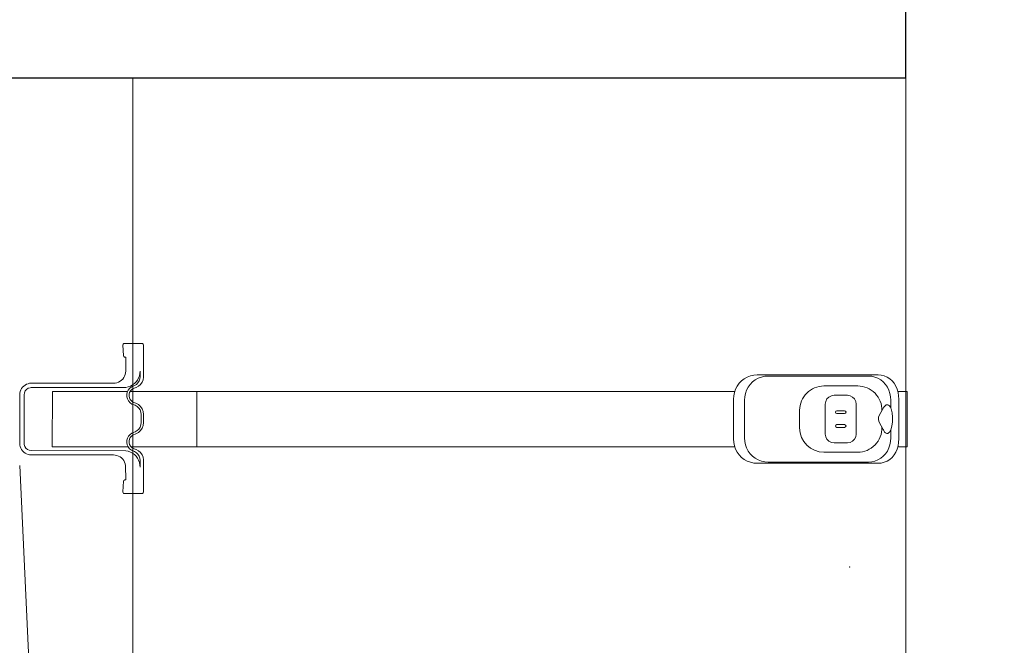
# Model space of a CAD drawing. Header units: millimetres. Extents: x 2204655785 to 2205143108, y 485765510 to 486291538.
# Tile 33 of 156: x 2204901255 to 2204902192, y 486176152 to 486176747. Entities that reach past the tile are written whole.
import ezdxf
from ezdxf.enums import TextEntityAlignment as Align
from ezdxf.lldxf.tags import DXFTag

# ---------------------------------------------------------------- set-up
doc = ezdxf.new("R2010")
doc.units = ezdxf.units.MM
doc.linetypes.add('DASHED2', pattern=[9.525, 6.35, -3.175])
doc.linetypes.add('НЕВИДИМАЯX2', pattern=[19.05, 12.7, -6.35])
for name, color, linetype in [('206ППР Панелевоз', 7, 'Continuous'), ('ППР_Автокран СКАТ-40', 7, 'Continuous'), ('ППР_Автокран_Опасная зона', 1, 'Continuous'), ('ППР_Автокран_Стрела', 7, 'Continuous'), ('ППР_Автокран_Стрела_15м', 7, 'Continuous'), ('ППР_Опасная зона от крана', 1, 'Continuous'), ('ППР_Разрез', 5, 'Continuous'), ('ППР_СКЛАД №2', 7, 'Continuous'), ('ППР_Стрела', 7, 'Continuous')]:
    doc.layers.add(name, color=color, linetype=linetype)
doc.styles.add('ППРк_М1-1', font='GOST_Common Italic.ttf', dxfattribs={"height": 800})
doc.styles.add('ППРк_М1-1кран', font='GOST_Common Italic.ttf', dxfattribs={"width": 0.8, "height": 600})
tags = doc.linetypes.add('опасная зона_Кран', pattern='A,30,-8,4,-8,30,-8,4,-8,30,-8,4,[230,Bbox.shx,S=2.5,R=0,X=0,Y=-10],-6', length=148).pattern_tags.tags
tags[24] = DXFTag(74, 5)

# ---------------------------------------------------------------- blocks, each defined once
blk = doc.blocks.new('*U374')
at = {"layer": 'ППР_Опасная зона от крана', "linetype": 'опасная зона_Кран', "lineweight": 80, "ltscale": 100}
blk.add_arc((135, 0), 54570, 90, 270, dxfattribs=at)
at = {"style": 'ППРк_М1-1', "width": 0.8}
for tag, p, height, flags in [('ОПАСНАЯ_ЗОНА', (25480.86, 21929.55), 800, 1), ('ОТЛЕТ_ГРУЗА', (25413.72, 20678.22), 800, 1), ('Кол-во_элементов', (2695.66, -1978.25), 1200, 8)]:
    blk.add_attdef(tag, p, '', height=height, dxfattribs=dict(at, flags=flags))
at = {"style": 'ППРк_М1-1', "width": 0.8, "flags": 8}
blk.add_attdef('МАРКА_КРАНА', text='', height=1200, dxfattribs=at).set_placement((8837.5, 818.17), align=Align.CENTER)
blk.add_attdef('ВЫСОТА', text='', height=1200, dxfattribs=at).set_placement((9134.89, -8454.02), align=Align.MIDDLE_CENTER)
at = {"layer": 'Defpoints', "style": 'ППРк_М1-1', "width": 0.8, "flags": 1}
for tag, p in [('МАКСИМАЛЬНАЯ_ДЛИНА_ГРУЗА', (25470.43, 19233.22)), ('ШИРИНА_ГРУЗА', (25397.01, 17803.51))]:
    blk.add_attdef(tag, p, '', height=800, dxfattribs=at)
at = {"layer": 'ППР_Разрез', "style": 'ППРк_М1-1кран', "width": 0.8, "flags": 8}
for tag, p in [('РАЗРЕЗ2', (-1027.85, 55181.17)), ('РАЗРЕЗ', (-1731.87, -54129.29))]:
    blk.add_attdef(tag, p, '', height=800, dxfattribs=at)
at = {"layer": 'ППР_Стрела', "style": 'ППРк_М1-1кран', "width": 0.8, "flags": 8}
for tag, p in [('ВЫСОТА_КРЮКА_ГОРИЗ', (-22781.64, 24557.61)), ('ВЫСОТА_КРЮКА_НАКЛ', (-23522.06, 23711.4)), ('ГАБАРИТ_СТРЕЛЫ', (-25019.84, 21408.72)), ('ВЫЛЕТ', (-19745.38, 16966.54))]:
    blk.add_attdef(tag, p, '', height=800, rotation=317, dxfattribs=at)
blk = doc.blocks.new('*U443')
at = {"layer": 'ППР_Опасная зона от крана', "linetype": 'опасная зона_Кран', "lineweight": 80, "ltscale": 100}
blk.add_arc((135, 0), 50270, 90, 270, dxfattribs=at)
at = {"layer": 'ППР_Стрела', "linetype": 'НЕВИДИМАЯX2', "lineweight": 50, "ltscale": 100}
blk.add_arc((135, 0), 38700, 90, 270, dxfattribs=at)
at = {"layer": 'ППР_Стрела', "linetype": 'Continuous', "lineweight": 100}
blk.add_arc((135, 0), 30700, 90, 270, dxfattribs=at)
at = {"style": 'ППРк_М1-1', "width": 0.8}
for tag, p, height, flags in [('ОПАСНАЯ_ЗОНА', (25480.86, 21929.55), 800, 1), ('ОТЛЕТ_ГРУЗА', (25413.72, 20678.22), 800, 1), ('Кол-во_элементов', (2695.66, -1978.25), 1200, 8)]:
    blk.add_attdef(tag, p, '', height=height, dxfattribs=dict(at, flags=flags))
at = {"style": 'ППРк_М1-1', "width": 0.8, "flags": 8}
blk.add_attdef('МАРКА_КРАНА', text='', height=1200, dxfattribs=at).set_placement((8837.5, 818.17), align=Align.CENTER)
blk.add_attdef('ВЫСОТА', text='', height=1200, dxfattribs=at).set_placement((9134.89, -8454.02), align=Align.MIDDLE_CENTER)
at = {"layer": 'Defpoints', "style": 'ППРк_М1-1', "width": 0.8, "flags": 1}
for tag, p in [('МАКСИМАЛЬНАЯ_ДЛИНА_ГРУЗА', (25470.43, 19233.22)), ('ШИРИНА_ГРУЗА', (25397.01, 17803.51))]:
    blk.add_attdef(tag, p, '', height=800, dxfattribs=at)
at = {"layer": 'ППР_Разрез', "style": 'ППРк_М1-1кран', "width": 0.8, "flags": 8}
for tag, p in [('РАЗРЕЗ2', (-1027.85, 55181.17)), ('РАЗРЕЗ', (-1731.87, -54129.29))]:
    blk.add_attdef(tag, p, '', height=800, dxfattribs=at)
at = {"layer": 'ППР_Стрела', "style": 'ППРк_М1-1кран', "width": 0.8, "flags": 8}
for tag, p in [('ВЫСОТА_КРЮКА_ГОРИЗ', (-19652.89, 21607.87)), ('ГАБАРИТ_СТРЕЛЫ', (-25019.84, 21408.72)), ('ВЫСОТА_КРЮКА_НАКЛ', (-20393.31, 20761.66)), ('ВЫЛЕТ', (-16616.63, 14016.8))]:
    blk.add_attdef(tag, p, '', height=800, rotation=317, dxfattribs=at)
blk = doc.blocks.new('*U778')
at = {"layer": 'ППР_Автокран_Опасная зона', "color": 1, "linetype": 'опасная зона_Кран', "lineweight": 80, "ltscale": 100}
blk.add_arc((-3.65, 4.56), 29000, 319.788537, 219.788112, dxfattribs=at)
at = {"layer": 'ППР_Автокран_Стрела', "lineweight": 50}
blk.add_arc((-3.65, 4.56), 18000, 319.786841, 219.78643, dxfattribs=at)
at = {"layer": 'ППР_Автокран_Стрела_15м', "linetype": 'DASHED2', "lineweight": 35}
blk.add_arc((0.22, 1.42), 15000, 319.786203, 219.767437, dxfattribs=at)
blk = doc.blocks.new('*U789')
blk.add_lwpolyline([(-1738.89, 2701.15), (-4301.12, 2701.15), (-4301.12, 203.77), (-1738.89, 203.77)], close=True)
at = {"layer": '206ППР Панелевоз', "lineweight": 5}
for p, q in [((-1738.89, 2701.15), (-682.63, 2701.15)), ((-1388.28, 2702.36), (-1440.78, 2702.36)), ((-1440.78, 2702.36), (-1440.78, 2693.55)), ((-1388.28, 2702.36), (-1388.28, 2693.55)), ((-1448.56, 2689.98), (-1450.89, 2688.05)), ((-1445.92, 2691.58), (-1448.56, 2689.98)), ((-1443.03, 2692.85), (-1445.92, 2691.58)), ((-1439.94, 2693.76), (-1443.03, 2692.85)), ((-1436.72, 2694.31), (-1439.94, 2693.76)), ((-1433.43, 2694.49), (-1436.72, 2694.31)), ((-1395.63, 2694.49), (-1433.43, 2694.49)), ((-1395.63, 2694.49), (-1392.34, 2694.31)), ((-1392.34, 2694.31), (-1389.12, 2693.76)), ((-1389.12, 2693.76), (-1386.03, 2692.85)), ((-1386.03, 2692.85), (-1383.14, 2691.58)), ((-1383.14, 2691.58), (-1380.5, 2689.98)), ((-1380.5, 2689.98), (-1378.17, 2688.05)), ((-1455.6, 2680.66), (-1456.3, 2677.78)), ((-1454.45, 2683.36), (-1455.6, 2680.66)), ((-1452.87, 2685.84), (-1454.45, 2683.36)), ((-1450.89, 2688.05), (-1452.87, 2685.84)), ((-1449.84, 2679.74), (-1451.82, 2677.33)), ((-1447.51, 2681.84), (-1449.84, 2679.74)), ((-1444.87, 2683.61), (-1447.51, 2681.84)), ((-1441.98, 2685.01), (-1444.87, 2683.61)), ((-1438.89, 2686.02), (-1441.98, 2685.01)), ((-1435.67, 2686.64), (-1438.89, 2686.02)), ((-1432.38, 2686.84), (-1435.67, 2686.64)), ((-1424.83, 2686.84), (-1432.38, 2686.84)), ((-1428.1, 2683.93), (-1428.17, 2683.12)), ((-1428.17, 2683.12), (-1427.98, 2682.39)), ((-1427.71, 2684.72), (-1428.1, 2683.93)), ((-1427.98, 2682.39), (-1427.54, 2681.68)), ((-1427.03, 2685.48), (-1427.71, 2684.72)), ((-1427.54, 2681.68), (-1425.95, 2680.37)), ((-1426.06, 2686.19), (-1427.03, 2685.48)), ((-1424.19, 2687.11), (-1426.06, 2686.19)), ((-1425.95, 2680.37), (-1418.6, 2676.26)), ((-1420.57, 2688.13), (-1424.19, 2687.11)), ((-1416.3, 2688.64), (-1420.57, 2688.13)), ((-1411.84, 2688.58), (-1416.3, 2688.64)), ((-1407.67, 2687.95), (-1411.84, 2688.58)), ((-1408.1, 2677.58), (-1404.59, 2679.62)), ((-1404.23, 2686.84), (-1407.67, 2687.95)), ((-1404.59, 2679.62), (-1404.19, 2679.82)), ((-1396.68, 2686.84), (-1404.23, 2686.84)), ((-1402.04, 2685.48), (-1404.23, 2686.84)), ((-1404.19, 2679.82), (-1402.19, 2681.01)), ((-1404.19, 2679.82), (-1404.19, 2679.82)), ((-1402.19, 2681.01), (-1401.52, 2681.69)), ((-1401.36, 2684.72), (-1402.04, 2685.48)), ((-1401.52, 2681.69), (-1401.08, 2682.4)), ((-1400.97, 2683.93), (-1401.36, 2684.72)), ((-1401.08, 2682.4), (-1400.89, 2683.12)), ((-1400.89, 2683.12), (-1400.97, 2683.93)), ((-1396.68, 2686.84), (-1393.39, 2686.64)), ((-1393.39, 2686.64), (-1390.17, 2686.02)), ((-1390.17, 2686.02), (-1387.08, 2685.01)), ((-1387.08, 2685.01), (-1384.19, 2683.61)), ((-1384.19, 2683.61), (-1381.55, 2681.84)), ((-1381.55, 2681.84), (-1379.22, 2679.74)), ((-1379.22, 2679.74), (-1377.25, 2677.33)), ((-1378.17, 2688.05), (-1376.2, 2685.84)), ((-1376.2, 2685.84), (-1374.62, 2683.36)), ((-1374.62, 2683.36), (-1373.46, 2680.66)), ((-1373.46, 2680.66), (-1372.76, 2677.78)), ((-1456.3, 2677.78), (-1456.54, 2674.76)), ((-1456.54, 2674.76), (-1456.54, 2559.6)), ((-1454.55, 2671.76), (-1455.25, 2668.69)), ((-1453.4, 2674.65), (-1454.55, 2671.76)), ((-1451.82, 2677.33), (-1453.4, 2674.65)), ((-1418.6, 2676.26), (-1416.32, 2675.31)), ((-1416.32, 2675.31), (-1414.4, 2675.03)), ((-1414.4, 2675.03), (-1413.75, 2675.08)), ((-1413.75, 2675.08), (-1411.75, 2675.66)), ((-1411.75, 2675.66), (-1408.1, 2677.58)), ((-1377.25, 2677.33), (-1375.67, 2674.65)), ((-1375.67, 2674.65), (-1374.51, 2671.76)), ((-1374.51, 2671.76), (-1373.81, 2668.69)), ((-1372.76, 2677.78), (-1372.53, 2674.76)), ((-1372.53, 2674.76), (-1372.53, 2559.6)), ((-1455.25, 2668.69), (-1455.49, 2665.5)), ((-1455.49, 2665.5), (-1455.49, 2570.14)), ((-1373.81, 2668.69), (-1373.58, 2665.5)), ((-1373.58, 2665.5), (-1373.58, 2570.14)), ((-1446.03, 2655.39), (-1446.03, 2623.25)), ((-1435.54, 2650.55), (-1433.68, 2652.41)), ((-1433.68, 2652.41), (-1431.34, 2653.61)), ((-1431.34, 2653.61), (-1428.75, 2654.02)), ((-1428.75, 2654.02), (-1400.32, 2654.02)), ((-1428.75, 2654.02), (-1428.75, 2654.02)), ((-1400.32, 2654.02), (-1397.72, 2653.61)), ((-1397.72, 2653.61), (-1395.38, 2652.41)), ((-1395.38, 2652.41), (-1393.52, 2650.55)), ((-1383.03, 2655.39), (-1383.03, 2623.25)), ((-1437.15, 2645.62), (-1436.73, 2648.21)), ((-1437.15, 2632.94), (-1437.15, 2645.62)), ((-1436.73, 2648.21), (-1435.54, 2650.55)), ((-1422.41, 2642.95), (-1422.41, 2635.6)), ((-1419.78, 2642.95), (-1419.78, 2635.6)), ((-1409.28, 2642.95), (-1409.28, 2635.6)), ((-1406.66, 2642.95), (-1406.66, 2635.6)), ((-1393.52, 2650.55), (-1392.33, 2648.21)), ((-1392.33, 2648.21), (-1391.92, 2645.62)), ((-1391.92, 2645.62), (-1391.92, 2632.94)), ((-1436.73, 2630.34), (-1437.15, 2632.94)), ((-1391.92, 2632.94), (-1392.33, 2630.34)), ((-1435.54, 2628), (-1436.73, 2630.34)), ((-1433.68, 2626.14), (-1435.54, 2628)), ((-1431.34, 2624.95), (-1433.68, 2626.14)), ((-1428.75, 2624.54), (-1431.34, 2624.95)), ((-1400.32, 2624.54), (-1428.75, 2624.54)), ((-1397.72, 2624.95), (-1400.32, 2624.54)), ((-1395.38, 2626.14), (-1397.72, 2624.95)), ((-1393.52, 2628), (-1395.38, 2626.14)), ((-1392.33, 2630.34), (-1393.52, 2628)), ((-1406.13, 2600.15), (-1422.93, 2600.15)), ((-1455.25, 2566.93), (-1455.49, 2570.14)), ((-1454.55, 2563.79), (-1455.25, 2566.93)), ((-1373.81, 2566.93), (-1374.51, 2563.79)), ((-1373.58, 2570.14), (-1373.81, 2566.93)), ((-1456.54, 2559.6), (-1456.3, 2556.4)), ((-1453.4, 2560.79), (-1454.55, 2563.79)), ((-1451.82, 2557.97), (-1453.4, 2560.79)), ((-1449.84, 2555.4), (-1451.82, 2557.97)), ((-1377.25, 2557.97), (-1379.22, 2555.4)), ((-1375.67, 2560.79), (-1377.25, 2557.97)), ((-1374.51, 2563.79), (-1375.67, 2560.79)), ((-1372.53, 2559.6), (-1372.76, 2556.4)), ((-1456.3, 2556.4), (-1455.6, 2553.27)), ((-1455.6, 2553.27), (-1454.45, 2550.27)), ((-1454.45, 2550.27), (-1452.87, 2547.45)), ((-1447.51, 2553.13), (-1449.84, 2555.4)), ((-1444.87, 2551.21), (-1447.51, 2553.13)), ((-1441.98, 2549.67), (-1444.87, 2551.21)), ((-1438.89, 2548.55), (-1441.98, 2549.67)), ((-1435.67, 2547.87), (-1438.89, 2548.55)), ((-1390.17, 2548.55), (-1393.39, 2547.87)), ((-1387.08, 2549.67), (-1390.17, 2548.55)), ((-1384.19, 2551.21), (-1387.08, 2549.67)), ((-1381.55, 2553.13), (-1384.19, 2551.21)), ((-1379.22, 2555.4), (-1381.55, 2553.13)), ((-1374.62, 2550.27), (-1376.2, 2547.45)), ((-1373.46, 2553.27), (-1374.62, 2550.27)), ((-1372.76, 2556.4), (-1373.46, 2553.27)), ((-1452.87, 2547.45), (-1450.89, 2544.89)), ((-1450.89, 2544.89), (-1448.56, 2542.62)), ((-1448.56, 2542.62), (-1445.92, 2540.7)), ((-1445.92, 2540.7), (-1443.03, 2539.17)), ((-1443.03, 2539.17), (-1439.94, 2538.05)), ((-1432.38, 2547.64), (-1435.67, 2547.87)), ((-1396.68, 2547.64), (-1432.38, 2547.64)), ((-1393.39, 2547.87), (-1396.68, 2547.64)), ((-1386.03, 2539.17), (-1389.12, 2538.05)), ((-1383.14, 2540.7), (-1386.03, 2539.17)), ((-1380.5, 2542.62), (-1383.14, 2540.7)), ((-1378.17, 2544.89), (-1380.5, 2542.62)), ((-1376.2, 2547.45), (-1378.17, 2544.89)), ((-1440.78, 2538.31), (-1440.78, 2041.09)), ((-1439.94, 2538.05), (-1436.72, 2537.37)), ((-1436.72, 2537.37), (-1433.43, 2537.14)), ((-1395.63, 2537.14), (-1433.43, 2537.14)), ((-1392.34, 2537.37), (-1395.63, 2537.14)), ((-1389.12, 2538.05), (-1392.34, 2537.37)), ((-1388.28, 2538.31), (-1388.28, 2041.09)), ((-1440.78, 2041.09), (-1440.78, 2027.18)), ((-1388.28, 2041.09), (-1388.28, 2027.18)), ((-1440.78, 2027.18), (-1440.78, 2026.52)), ((-1388.28, 2026.52), (-1440.78, 2026.52)), ((-1440.78, 2026.52), (-1440.78, 2025.93)), ((-1440.78, 2025.93), (-1440.78, 1967.46)), ((-1388.28, 2027.18), (-1388.28, 2026.52)), ((-1388.28, 2026.52), (-1388.28, 2025.93)), ((-1388.28, 2025.93), (-1388.28, 1967.46)), ((-1486.32, 1974.8), (-1486.46, 1957.79)), ((-1485.74, 1975.47), (-1486.32, 1974.8)), ((-1484.89, 1975.72), (-1485.74, 1975.47)), ((-1454.46, 1975.72), (-1484.89, 1975.72)), ((-1457.97, 1972.41), (-1460.21, 1972.57)), ((-1460.21, 1972.57), (-1454.93, 1972.57)), ((-1455.77, 1971.94), (-1457.97, 1972.41)), ((-1453.67, 1971.15), (-1455.77, 1971.94)), ((-1454.93, 1972.57), (-1452.83, 1972.34)), ((-1451.94, 1975.41), (-1454.46, 1975.72)), ((-1451.69, 1970.08), (-1453.67, 1971.15)), ((-1452.83, 1972.34), (-1450.84, 1971.64)), ((-1449.56, 1974.51), (-1451.94, 1975.41)), ((-1449.89, 1968.73), (-1451.69, 1970.08)), ((-1450.84, 1971.64), (-1449.05, 1970.53)), ((-1448.31, 1967.15), (-1449.89, 1968.73)), ((-1447.48, 1973.07), (-1449.56, 1974.51)), ((-1449.05, 1970.53), (-1447.55, 1969.04)), ((-1447.55, 1969.04), (-1446.43, 1967.26)), ((-1445.8, 1971.16), (-1447.48, 1973.07)), ((-1444.63, 1968.92), (-1445.8, 1971.16)), ((-1443.64, 1966.07), (-1444.63, 1968.92)), ((-1440.78, 1967.46), (-1440.78, 1963.22)), ((-1429.6, 1968.66), (-1430.73, 1965.78)), ((-1428.26, 1971.01), (-1429.6, 1968.66)), ((-1428.86, 1964.82), (-1427.66, 1967.85)), ((-1426.42, 1972.98), (-1428.26, 1971.01)), ((-1427.66, 1967.85), (-1426.57, 1969.77)), ((-1426.57, 1969.77), (-1425.06, 1971.38)), ((-1424.17, 1974.47), (-1426.42, 1972.98)), ((-1425.06, 1971.38), (-1423.22, 1972.6)), ((-1421.63, 1975.4), (-1424.17, 1974.47)), ((-1423.22, 1972.6), (-1421.15, 1973.36)), ((-1418.95, 1975.72), (-1421.63, 1975.4)), ((-1421.15, 1973.36), (-1418.95, 1973.62)), ((-1411.16, 1975.72), (-1418.95, 1975.72)), ((-1418.95, 1973.62), (-1411.16, 1973.62)), ((-1408.48, 1975.4), (-1411.16, 1975.72)), ((-1411.16, 1973.62), (-1408.97, 1973.36)), ((-1408.97, 1973.36), (-1406.89, 1972.6)), ((-1405.94, 1974.47), (-1408.48, 1975.4)), ((-1406.89, 1972.6), (-1405.05, 1971.38)), ((-1403.69, 1972.98), (-1405.94, 1974.47)), ((-1405.05, 1971.38), (-1403.54, 1969.77)), ((-1401.85, 1971.01), (-1403.69, 1972.98)), ((-1403.54, 1969.77), (-1402.45, 1967.85)), ((-1402.45, 1967.85), (-1401.25, 1964.82)), ((-1400.52, 1968.66), (-1401.85, 1971.01)), ((-1399.38, 1965.78), (-1400.52, 1968.66)), ((-1388.28, 1967.46), (-1388.28, 1963.89)), ((-1385.49, 1968.92), (-1386.47, 1966.07)), ((-1384.32, 1971.16), (-1385.49, 1968.92)), ((-1382.64, 1973.07), (-1384.32, 1971.16)), ((-1383.69, 1967.26), (-1382.56, 1969.04)), ((-1380.55, 1974.51), (-1382.64, 1973.07)), ((-1382.56, 1969.04), (-1381.06, 1970.53)), ((-1381.06, 1970.53), (-1379.28, 1971.64)), ((-1379.17, 1968.73), (-1380.76, 1967.15)), ((-1378.18, 1975.41), (-1380.55, 1974.51)), ((-1379.28, 1971.64), (-1377.28, 1972.34)), ((-1377.37, 1970.08), (-1379.17, 1968.73)), ((-1375.66, 1975.72), (-1378.18, 1975.41)), ((-1375.4, 1971.15), (-1377.37, 1970.08)), ((-1377.28, 1972.34), (-1375.18, 1972.57)), ((-1345.23, 1975.72), (-1375.66, 1975.72)), ((-1373.29, 1971.94), (-1375.4, 1971.15)), ((-1375.18, 1972.57), (-1368.85, 1972.57)), ((-1371.09, 1972.41), (-1373.29, 1971.94)), ((-1368.85, 1972.57), (-1371.09, 1972.41)), ((-1344.57, 1975.58), (-1345.23, 1975.72)), ((-1343.9, 1975), (-1344.57, 1975.58)), ((-1343.65, 1974.15), (-1343.9, 1975)), ((-1343.65, 1957.79), (-1343.65, 1974.15)), ((-654.06, 1965.68), (-1738.89, 1965.68)), ((-1473.47, 1957.74), (-1473.34, 1958.91)), ((-1473.34, 1958.91), (-1460.21, 1958.9)), ((-1460.21, 1958.9), (-1458.57, 1958.78)), ((-1458.57, 1958.78), (-1456.96, 1958.43)), ((-1456.96, 1958.43), (-1455.42, 1957.86)), ((-1446.96, 1965.35), (-1448.31, 1967.15)), ((-1445.88, 1963.38), (-1446.96, 1965.35)), ((-1446.43, 1967.26), (-1445.07, 1964.35)), ((-1445.1, 1961.28), (-1445.88, 1963.38)), ((-1444.62, 1959.09), (-1445.1, 1961.28)), ((-1445.07, 1964.35), (-1443.71, 1962.67)), ((-1444.46, 1956.85), (-1444.62, 1959.09)), ((-1443.71, 1962.67), (-1442, 1961.36)), ((-1442.66, 1964.62), (-1443.64, 1966.07)), ((-1441.37, 1963.45), (-1442.66, 1964.62)), ((-1442, 1961.36), (-1440.03, 1960.46)), ((-1439.83, 1962.61), (-1441.37, 1963.45)), ((-1440.78, 1960.74), (-1440.78, 1889.14)), ((-1440.03, 1960.46), (-1437.91, 1960.03)), ((-1438.14, 1962.16), (-1439.83, 1962.61)), ((-1436.4, 1962.13), (-1438.14, 1962.16)), ((-1437.91, 1960.03), (-1435.75, 1960.09)), ((-1434.69, 1962.5), (-1436.4, 1962.13)), ((-1435.75, 1960.09), (-1433.67, 1960.64)), ((-1433.12, 1963.27), (-1434.69, 1962.5)), ((-1433.67, 1960.64), (-1431.76, 1961.65)), ((-1431.77, 1964.38), (-1433.12, 1963.27)), ((-1430.73, 1965.78), (-1431.77, 1964.38)), ((-1431.76, 1961.65), (-1430.13, 1963.07)), ((-1430.13, 1963.07), (-1428.86, 1964.82)), ((-1401.25, 1964.82), (-1399.99, 1963.07)), ((-1399.99, 1963.07), (-1398.36, 1961.65)), ((-1398.34, 1964.38), (-1399.38, 1965.78)), ((-1398.36, 1961.65), (-1396.45, 1960.64)), ((-1397, 1963.27), (-1398.34, 1964.38)), ((-1395.43, 1962.5), (-1397, 1963.27)), ((-1396.45, 1960.64), (-1394.36, 1960.09)), ((-1393.72, 1962.13), (-1395.43, 1962.5)), ((-1394.36, 1960.09), (-1392.2, 1960.03)), ((-1391.97, 1962.16), (-1393.72, 1962.13)), ((-1392.2, 1960.03), (-1390.08, 1960.46)), ((-1390.28, 1962.61), (-1391.97, 1962.16)), ((-1388.75, 1963.45), (-1390.28, 1962.61)), ((-1390.08, 1960.46), (-1388.12, 1961.36)), ((-1387.45, 1964.62), (-1388.75, 1963.45)), ((-1388.28, 1889.04), (-1388.28, 1961.26)), ((-1388.28, 1960.6), (-1388.28, 1960.49)), ((-1388.12, 1961.36), (-1386.41, 1962.67)), ((-1386.47, 1966.07), (-1387.45, 1964.62)), ((-1386.41, 1962.67), (-1385.04, 1964.35)), ((-1385.04, 1964.35), (-1383.69, 1967.26)), ((-1384.44, 1959.09), (-1384.6, 1869.08)), ((-1383.97, 1961.28), (-1384.44, 1959.09)), ((-1383.18, 1963.38), (-1383.97, 1961.28)), ((-1382.1, 1965.35), (-1383.18, 1963.38)), ((-1380.76, 1967.15), (-1382.1, 1965.35)), ((-1373.65, 1957.85), (-1372.1, 1958.43)), ((-1372.1, 1958.43), (-1370.5, 1958.78)), ((-1370.5, 1958.78), (-1356.78, 1958.9)), ((-1356.78, 1958.9), (-1356.72, 1957.94)), ((-1486.46, 1957.79), (-1486.31, 1957.11)), ((-1486.31, 1957.11), (-1485.88, 1956.56)), ((-1485.88, 1956.56), (-1485.25, 1956.25)), ((-1485.25, 1956.25), (-1474.81, 1956.8)), ((-1474.81, 1956.8), (-1474.01, 1957.08)), ((-1474.01, 1957.08), (-1473.47, 1957.74)), ((-1455.42, 1957.86), (-1453.97, 1957.07)), ((-1453.97, 1957.07), (-1452.66, 1956.08)), ((-1452.66, 1956.08), (-1451.49, 1954.92)), ((-1451.49, 1954.92), (-1450.5, 1953.61)), ((-1450.5, 1953.61), (-1449.71, 1952.16)), ((-1449.71, 1952.16), (-1449.13, 1950.62)), ((-1449.13, 1950.62), (-1448.78, 1949.02)), ((-1448.78, 1949.02), (-1448.66, 1869.08)), ((-1444.46, 1869.08), (-1444.46, 1956.85)), ((-1444.46, 1956.85), (-1444.46, 1956.85)), ((-1380.41, 1947.37), (-1380.28, 1949.01)), ((-1380.28, 1949.01), (-1379.93, 1950.62)), ((-1379.93, 1950.62), (-1379.35, 1952.16)), ((-1379.35, 1952.16), (-1378.56, 1953.6)), ((-1378.56, 1953.6), (-1377.58, 1954.92)), ((-1377.58, 1954.92), (-1376.41, 1956.08)), ((-1376.41, 1956.08), (-1375.09, 1957.07)), ((-1375.09, 1957.07), (-1373.65, 1957.85)), ((-1356.72, 1957.94), (-1356.27, 1957.22)), ((-1356.27, 1957.22), (-1355.52, 1956.83)), ((-1355.52, 1956.83), (-1345.33, 1956.17)), ((-1345.33, 1956.17), (-1344.5, 1956.38)), ((-1344.5, 1956.38), (-1343.88, 1956.96)), ((-1343.88, 1956.96), (-1343.65, 1957.79)), ((-1380.4, 1869.08), (-1380.41, 1947.37)), ((-1380.41, 1947.37), (-1380.41, 1947.37)), ((-44.94, 1920.89), (-1370.55, 1858.12)), ((-1440.78, 1889.14), (-1388.28, 1889.04)), ((-1448.66, 1869.08), (-1448.55, 1867.51)), ((-1448.55, 1867.51), (-1448.21, 1865.97)), ((-1448.21, 1865.97), (-1447.66, 1864.5)), ((-1447.66, 1864.5), (-1446.91, 1863.12)), ((-1444.39, 1868.11), (-1444.46, 1869.08)), ((-1443.84, 1866.24), (-1444.39, 1868.11)), ((-1442.79, 1864.61), (-1443.84, 1866.24)), ((-1441.32, 1863.33), (-1442.79, 1864.61)), ((-1385.69, 1865.39), (-1386.96, 1863.92)), ((-1384.88, 1867.15), (-1385.69, 1865.39)), ((-1384.6, 1869.08), (-1384.88, 1867.15)), ((-1382.15, 1863.12), (-1381.4, 1864.5)), ((-1381.4, 1864.5), (-1380.85, 1865.97)), ((-1380.85, 1865.97), (-1380.52, 1867.51)), ((-1380.52, 1867.51), (-1380.4, 1869.08)), ((-1446.91, 1863.12), (-1445.97, 1861.86)), ((-1445.97, 1861.86), (-1444.85, 1860.74)), ((-1444.85, 1860.74), (-1443.59, 1859.8)), ((-1443.59, 1859.8), (-1442.21, 1859.05)), ((-1442.21, 1859.05), (-1440.74, 1858.5)), ((-1439.56, 1862.53), (-1441.32, 1863.33)), ((-1440.74, 1858.5), (-1439.2, 1858.16)), ((-1437.63, 1862.25), (-1439.56, 1862.53)), ((-1439.2, 1858.16), (-1437.63, 1858.05)), ((-1391.43, 1862.25), (-1437.63, 1862.25)), ((-1437.63, 1858.05), (-1391.43, 1858.05)), ((-1390.46, 1862.32), (-1391.43, 1862.25)), ((-1391.43, 1858.05), (-1389.86, 1858.16)), ((-1388.59, 1862.87), (-1390.46, 1862.32)), ((-1389.86, 1858.16), (-1388.32, 1858.5)), ((-1386.96, 1863.92), (-1388.59, 1862.87)), ((-1388.32, 1858.5), (-1386.85, 1859.05)), ((-1386.85, 1859.05), (-1385.47, 1859.8)), ((-1385.47, 1859.8), (-1384.21, 1860.74)), ((-1384.21, 1860.74), (-1383.1, 1861.86)), ((-1383.1, 1861.86), (-1382.15, 1863.12))]:
    blk.add_line(p, q, dxfattribs=at)
for centre, radius, start, end in [((-1422.93, 2655.39), 23.1, 88.90039, 180), ((-1406.13, 2655.39), 23.1, 0, 91.098), ((-1421.1, 2642.95), 1.31, 0, 180), ((-1407.97, 2642.95), 1.31, 0, 180), ((-1421.1, 2635.6), 1.31, 180, 0), ((-1407.97, 2635.6), 1.31, 180, 0), ((-1422.93, 2623.25), 23.1, 180, 270), ((-1406.13, 2623.25), 23.1, 270, 0)]:
    blk.add_arc(centre, radius, start, end, dxfattribs=at)
blk.add_point((-1273.82, 2647.72), dxfattribs=at)
blk.add_point((-1273.82, 2647.72), dxfattribs=at)
blk = doc.blocks.new('Бортовой панелевоз')
at = {"layer": 'ППР_СКЛАД №2'}
blk.add_blockref('*U789', (26722.29, 14240.28), dxfattribs=at)

msp = doc.modelspace()

# ---------------------------------------------------------------- block references
msp.add_blockref('*U374', (2204954762.07, 486208475.75))

# ---------------------------------------------------------------- next in the draw order: block references
at = {"rotation": 270}
msp.add_blockref('*U443', (2204922508.32, 486164273.54), dxfattribs=at)

# ---------------------------------------------------------------- next in the draw order: block references
at = {"layer": 'ППР_Автокран СКАТ-40', "rotation": 180}
msp.add_blockref('*U778', (2204908503.75, 486186276.04), dxfattribs=at)

# ---------------------------------------------------------------- next in the draw order: block references
at = {"rotation": 270}
msp.add_blockref('Бортовой панелевоз', (2204885156.44, 486201674.77), dxfattribs=at)

doc.saveas('drawing.dxf')
